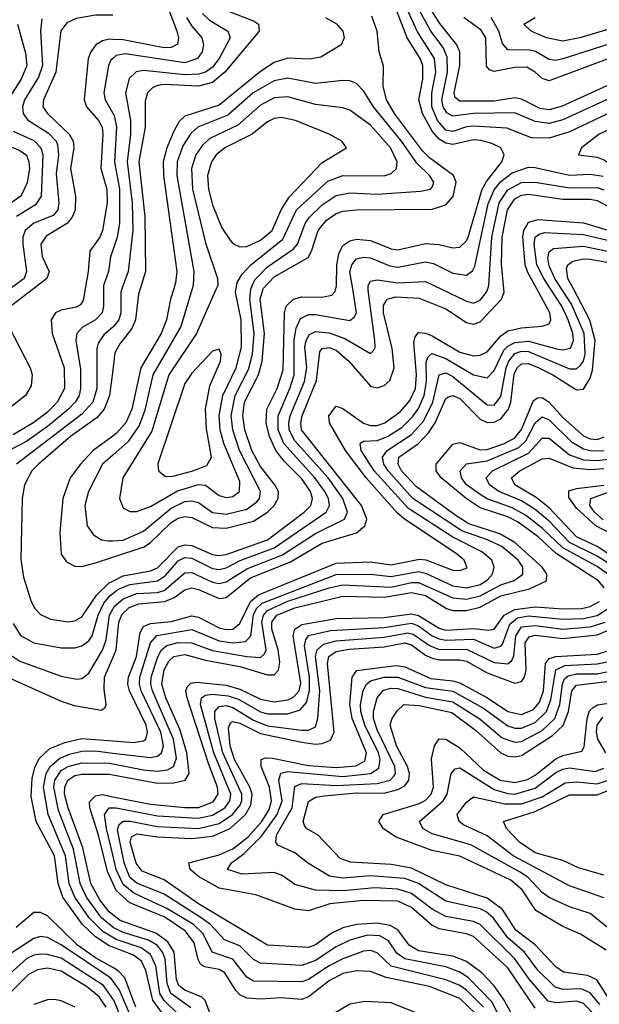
# Model space of a CAD drawing. Header units: inches. Extents: x 990535 to 1117859, y 769386 to 892122.
# Tile 244 of 256: x 1039729 to 1041416, y 867918 to 870783. Entities that reach past the tile are written whole.
import ezdxf

# ---------------------------------------------------------------- set-up
doc = ezdxf.new("R2010")
doc.units = ezdxf.units.IN
doc.header["$MEASUREMENT"] = 0
for name, color, linetype in [('B0836', 7, 'Continuous'), ('B0837', 7, 'Continuous'), ('B0846', 7, 'Continuous'), ('B0847', 7, 'Continuous')]:
    doc.layers.add(name, color=color, linetype=linetype)

msp = doc.modelspace()

# ---------------------------------------------------------------- linework, layer by layer
at = {"layer": 'B0836', "color": 5}
for points, elevation in [([(1039972.9, 870000), (1039973.2, 869950), (1039969.1, 869930), (1039950.2, 869909.8), (1039911.5, 869888.5), (1039895.4, 869870), (1039892.7, 869850), (1039906.2, 869766.2), (1039906.2, 869710), (1039901.8, 869690), (1039890.6, 869670), (1039870.9, 869650), (1039810, 869599.4), (1039750, 869556.5), (1039680.3, 869519.7)], 3640), ([(1039769.3, 870000), (1039707.4, 869952.6)], 3580), ([(1039919.9, 870000), (1039914.1, 869965.9), (1039906.6, 869953.4), (1039893.7, 869946.3), (1039850, 869937.9), (1039833.1, 869930), (1039820.3, 869910), (1039823.5, 869870), (1039858.7, 869770), (1039859.6, 869710), (1039838.1, 869670), (1039810, 869641.3), (1039770, 869610.8), (1039710, 869574.7)], 3620), ([(1039697.6, 869890), (1039759.8, 869770), (1039765.4, 869750), (1039762.4, 869717.6), (1039746.3, 869690), (1039690, 869644.7)], 3580), ([(1040000, 869888), (1039974.1, 869865.9), (1039957.7, 869842.3), (1039954.1, 869825.9), (1039953.7, 869710), (1039941.9, 869670), (1039910, 869635.1), (1039719.5, 869490)], 3660), ([(1040000, 869763.5), (1039990.8, 869690), (1039975, 869650), (1039954.2, 869625.8), (1039876.6, 869570), (1039783.4, 869490), (1039764.7, 869470), (1039742.9, 869430), (1039736.6, 869390), (1039732.2, 869212.2), (1039740.6, 869160.6), (1039762.9, 869090), (1039773.4, 869070), (1039790, 869052.5), (1039818.7, 869038.7), (1039870, 869031.2), (1039890, 869033.6), (1039910, 869046), (1039953.7, 869110), (1039990, 869144.4), (1040000, 869149.6)], 3680), ([(1040000, 869571.7), (1039942.9, 869530), (1039906.4, 869490), (1039875.7, 869450), (1039854.5, 869390), (1039845.7, 869290), (1039850, 869228.2), (1039865.6, 869205.6), (1039890, 869193.3), (1039910, 869191.7), (1039950, 869202.7), (1040000, 869219.1)], 3720), ([(1040000, 869516.4), (1039970.1, 869490), (1039929.7, 869410), (1039919.1, 869370), (1039925.5, 869310), (1039943.7, 869283.7), (1039967.6, 869270), (1039986.3, 869266.3), (1040000, 869266.9)], 3740), ([(1039710, 869025.7), (1039731.7, 868991.7), (1039770, 868970.1), (1039850, 868954.9), (1039890, 868955.3), (1039910, 868961.4), (1039930, 868976), (1039939.9, 868990), (1039957.5, 869050), (1039974.4, 869085.6), (1039992.5, 869107.5), (1040000, 869113.2)], 3660), ([(1039697.8, 868937.8), (1039730, 868916.3), (1039850, 868872.7), (1039895.4, 868864.6), (1039910, 868866.3), (1039930, 868881.6), (1039970, 868948.9), (1039980.9, 868979.1), (1039990.1, 869050), (1040000, 869067.5)], 3640), ([(1039690, 868871.7), (1039850, 868799.9), (1039887.3, 868787.3), (1039966, 868774), (1039977.8, 868782.2), (1039981, 868790), (1039975, 868835), (1039976.1, 868870), (1040000, 868926.1)], 3620), ([(1040000, 868084.7), (1039990, 868088.6), (1039950, 868114.4), (1039911.4, 868151.4), (1039854.6, 868230), (1039841.1, 868270), (1039830.3, 868350), (1039776.8, 868450), (1039762.5, 868522.5), (1039765.1, 868574.9), (1039772.8, 868607.2), (1039786.2, 868633.8), (1039817.2, 868662.8), (1039860.2, 868679.8), (1039910, 868691.2), (1040000, 868684.3)], 3580), ([(1040000, 868112.6), (1039971, 868130), (1039931.7, 868170), (1039889.6, 868230), (1039873.3, 868270), (1039862, 868350), (1039811.9, 868470), (1039798.5, 868550), (1039806.1, 868590), (1039817.9, 868610), (1039845.7, 868634.3), (1039873.7, 868646.3), (1039910, 868654.5), (1039950, 868655.2), (1040000, 868649.1)], 3560), ([(1040000, 868142.3), (1039967.4, 868170), (1039923.4, 868230), (1039905.2, 868270), (1039885.4, 868370), (1039841.9, 868481.9), (1039828.8, 868550), (1039831.6, 868570), (1039850, 868598.1), (1039870, 868610.5), (1039910, 868620.7), (1039990, 868620.1), (1040000, 868618.1)], 3540), ([(1040000, 868178.9), (1039990, 868186.8), (1039962.1, 868222.1), (1039936.6, 868270), (1039913, 868373), (1039870.3, 868490), (1039860, 868530), (1039860.2, 868550), (1039869.3, 868570.7), (1039890, 868583.5), (1039910, 868588.2), (1039990, 868588), (1040000, 868586.1)], 3520), ([(1040000, 868270.8), (1039984.4, 868304.4), (1039958.7, 868410), (1039933.5, 868490), (1039932.7, 868507.3), (1039950, 868524.8), (1039970, 868528.2), (1040000, 868522.2)], 3480), ([(1040000, 868352.9), (1039981.6, 868430), (1039976.2, 868470), (1039990, 868489.4), (1040000, 868489.5)], 3460), ([(1040000, 868024.9), (1039950, 868053.1), (1039897.8, 868090), (1039810, 868175.4), (1039790, 868185.7), (1039770, 868185.4), (1039718.8, 868141.2)], 3620), ([(1040000, 867986.2), (1039994.2, 867994.2), (1039850, 868091.6), (1039810, 868112.2), (1039790, 868115.2), (1039770, 868109.9), (1039690, 868057.3)], 3640), ([(1040000, 867934.4), (1039972.9, 867972.9), (1039850, 868051.9), (1039810, 868063), (1039790, 868064), (1039770, 868060.9), (1039750, 868051.6), (1039690, 867997.1)], 3660), ([(1039981.1, 867910), (1039960.3, 867940.3), (1039923.9, 867970), (1039850, 868014.1), (1039810, 868023.1), (1039781.2, 868018.8), (1039754.7, 868005.3), (1039690, 867939.6), (1039670, 867927.7), (1039650, 867926.1), (1039590, 867933.4), (1039573, 867950), (1039550, 868004.8), (1039530, 868026.3), (1039510, 868034.3), (1039490, 868033.1), (1039450, 868016.2), (1039290, 867916.4), (1039270, 867919.8), (1039227.3, 867947.3), (1039190, 867959), (1039150, 867955.3), (1039110, 867935.8), (1039077.6, 867902.4)], 3680), ([(1039890.9, 867910), (1039850, 867928.6), (1039830, 867931.9), (1039810, 867931.5), (1039770, 867917.5)], 3720)]:
    msp.add_lwpolyline(points, dxfattribs=dict(at, elevation=elevation))
at = {"layer": 'B0837', "color": 5}
for points, elevation in [([(1039793.9, 870786.1), (1039789.8, 870750.2), (1039795.9, 870650), (1039784.2, 870615.8), (1039742.9, 870550), (1039737.3, 870530), (1039739, 870510), (1039751.5, 870491.5), (1039812.7, 870452.7), (1039834.9, 870430), (1039839.3, 870419.3), (1039842, 870390), (1039835, 870335), (1039843.4, 870250), (1039839.8, 870230), (1039826.9, 870213.1), (1039770, 870190.9), (1039745.3, 870170), (1039738.7, 870150), (1039738.7, 870130), (1039749.2, 870050), (1039742.1, 870030), (1039701, 870000)], 3560), ([(1040000, 870796.3), (1039950, 870796.4), (1039893.8, 870786.2), (1039866.4, 870773.6), (1039849, 870751), (1039834.3, 870630), (1039798, 870550), (1039796.8, 870530), (1039809.7, 870510), (1039873.6, 870450), (1039884.3, 870430), (1039886.8, 870410), (1039877.2, 870350), (1039891.8, 870270), (1039890.8, 870230), (1039883.1, 870210), (1039868.5, 870191.5), (1039806.4, 870153.6), (1039790.4, 870130), (1039794.5, 870094.5), (1039814.5, 870050), (1039808.4, 870030), (1039769.3, 870000)], 3580), ([(1039723, 870770), (1039745.9, 870685.9), (1039749.6, 870650), (1039733.4, 870610), (1039694.4, 870550)], 3540), ([(1040000, 870725.8), (1039990, 870726.4), (1039970, 870721.4), (1039950.5, 870710), (1039935.9, 870690), (1039928.5, 870670), (1039916.4, 870550), (1039923.3, 870530), (1039958.5, 870490), (1039969.1, 870470), (1039971.5, 870450), (1039964.9, 870350), (1039982.5, 870290), (1039984.2, 870250), (1039970.4, 870169.6), (1039962.1, 870150), (1039933, 870110), (1039928.2, 870050), (1039919.9, 870000)], 3620), ([(1040000, 870670.4), (1039994.4, 870665.6), (1039987.6, 870650), (1039974.2, 870570), (1039977.6, 870550), (1040000, 870510.7)], 3640), ([(1039710, 870458.8), (1039770, 870431.5), (1039790.9, 870410), (1039796.8, 870390), (1039791.9, 870270), (1039775.5, 870244.5), (1039719.5, 870210)], 3540), ([(1039670, 870426.8), (1039730, 870402.2), (1039748.9, 870388.9), (1039756.1, 870370), (1039757.3, 870350), (1039751.3, 870308.7), (1039732.4, 870270), (1039672.5, 870227.5)], 3520), ([(1040000, 870112.2), (1039993.5, 870093.5), (1039987.4, 870050), (1039972.8, 870010), (1039972.9, 870000)], 3640)]:
    msp.add_lwpolyline(points, dxfattribs=dict(at, elevation=elevation))
at = {"layer": 'B0846', "color": 5}
for points, elevation in [([(1040000, 869266.9), (1040030, 869268.2), (1040090, 869294.7), (1040170, 869361.8), (1040210, 869380.7), (1040230, 869383.1), (1040250, 869378.3), (1040290, 869349.6), (1040330, 869343.9), (1040390, 869359.1), (1040419.4, 869380.6), (1040426.8, 869390), (1040429.7, 869410), (1040368.8, 869530), (1040349.6, 869590), (1040345, 869630), (1040356.7, 869690), (1040394.7, 869765.3), (1040406.8, 869810), (1040411.5, 869870), (1040398.7, 869970), (1040401.7, 869998.3), (1040402.4, 870000)], 3740), ([(1040231.5, 870000), (1040198.2, 869890), (1040116.8, 869750), (1040093, 869647), (1040077.3, 869602.7), (1040044.4, 869555.6), (1040000, 869516.4)], 3740), ([(1040000, 869219.1), (1040091, 869249), (1040110, 869261.4), (1040170, 869320.4), (1040190, 869332.5), (1040210, 869337.8), (1040230, 869334.5), (1040290, 869305.4), (1040330, 869303.4), (1040410, 869324), (1040450.5, 869350), (1040469.9, 869370), (1040481.5, 869390), (1040482.1, 869410), (1040471.7, 869430), (1040430, 869483.5), (1040404.4, 869530), (1040384.9, 869590), (1040379, 869630), (1040384, 869670), (1040423.9, 869750), (1040435.2, 869790), (1040442, 869870), (1040429.2, 869970), (1040438.1, 870000)], 3720), ([(1040177.7, 870000), (1040168.4, 869970), (1040156.9, 869910), (1040141.3, 869870), (1040081.7, 869770), (1040055.4, 869650), (1040037.9, 869610), (1040010, 869579.1), (1040000, 869571.7)], 3720), ([(1040000, 869149.6), (1040030, 869165.1), (1040110, 869179.7), (1040130, 869188.6), (1040190, 869249.1), (1040210, 869255.5), (1040230, 869253), (1040290, 869226.6), (1040310, 869223.8), (1040330, 869227), (1040450.6, 869269.4), (1040556.8, 869350), (1040576.5, 869370), (1040581.7, 869390), (1040575.8, 869410), (1040550, 869446.7), (1040498.9, 869498.9), (1040474.9, 869530), (1040456.3, 869570), (1040446.7, 869610), (1040448.7, 869650), (1040479.1, 869710), (1040495.7, 869764.3), (1040500.2, 869930), (1040504.4, 869950), (1040526.1, 869970), (1040550, 869976.8), (1040610, 869975.5), (1040638, 869982), (1040647.4, 869992.6), (1040649.1, 870000)], 3680), ([(1040079.9, 870000), (1040075.3, 869984.7), (1040066.6, 869910), (1040055.7, 869884.3), (1040020.3, 869839.7), (1040006.3, 869813.7), (1040000, 869763.5)], 3680), ([(1040000, 869113.2), (1040015.2, 869124.8), (1040050, 869139.4), (1040130, 869150.2), (1040154, 869166), (1040190, 869208.6), (1040210, 869218.2), (1040230, 869216.1), (1040290, 869186.1), (1040310, 869183.2), (1040330, 869188.1), (1040370.9, 869209.1), (1040470, 869246), (1040620.9, 869350), (1040630.7, 869370), (1040627.7, 869390), (1040617.8, 869410), (1040588, 869450), (1040498.2, 869550), (1040481.8, 869590), (1040481.2, 869630), (1040515.9, 869710), (1040528, 869750), (1040528.2, 869851.8), (1040534.1, 869885.9), (1040546.2, 869913.8), (1040570, 869925.7), (1040590, 869925.7), (1040690, 869908), (1040702.8, 869917.2), (1040709.9, 869930), (1040698.5, 870000)], 3660), ([(1040026.7, 870000), (1040023.2, 869990), (1040023.5, 869930), (1040017.8, 869910), (1040002.3, 869890), (1040000, 869888)], 3660), ([(1040000, 869067.5), (1040004.5, 869075.5), (1040030, 869098.2), (1040070, 869113), (1040130, 869116.6), (1040150, 869122.6), (1040210, 869173.3), (1040230, 869174.5), (1040290, 869146.4), (1040310, 869142.3), (1040330, 869147.2), (1040390, 869185.3), (1040494.1, 869225.9), (1040590, 869287.9), (1040674.7, 869330), (1040683.3, 869350), (1040670, 869390), (1040626.7, 869450), (1040530, 869558.1), (1040513.9, 869590), (1040512.5, 869610), (1040516.6, 869630), (1040558.4, 869730), (1040564.6, 869770), (1040559.5, 869830), (1040563, 869850), (1040573.2, 869866.8), (1040590, 869875.9), (1040630, 869871.8), (1040675.7, 869855.7), (1040750, 869811.8), (1040759.5, 869820.5), (1040763.6, 869830), (1040762.9, 869850), (1040743.4, 869996.6), (1040743.4, 870000)], 3640), ([(1040000, 868926.1), (1040010.1, 868950), (1040017.4, 869030), (1040027.1, 869052.9), (1040047.4, 869072.6), (1040076.3, 869083.7), (1040151.9, 869090), (1040178.6, 869101.4), (1040210, 869123.7), (1040230, 869129.6), (1040250, 869125), (1040310, 869098.5), (1040330, 869101.4), (1040401, 869159), (1040515.5, 869204.5), (1040610, 869260.4), (1040709.3, 869290), (1040733.9, 869310), (1040739.9, 869330), (1040724.5, 869370), (1040549.8, 869590), (1040547.2, 869610), (1040551.7, 869630), (1040593.1, 869733.1), (1040603.2, 869816.8), (1040610, 869826), (1040630, 869829.2), (1040650, 869821.2), (1040687.3, 869790), (1040750, 869716.9), (1040770, 869712.4), (1040790, 869718.4), (1040806.9, 869733.1), (1040819.2, 869770), (1040813.4, 869826.6), (1040787.8, 869930), (1040788.4, 869951.6), (1040798.7, 869970), (1040823.6, 869976.4), (1040892.4, 869972.4), (1040970, 869941.4), (1041030, 869902.3), (1041050, 869897.4), (1041070, 869903.7), (1041131.2, 869970), (1041139.7, 869990), (1041138.7, 870000)], 3620), ([(1040000, 868684.3), (1040060.4, 868679.6), (1040090, 868684.3), (1040096.7, 868690), (1040101.5, 868710), (1040097.5, 868730), (1040048.9, 868830), (1040044.3, 868850), (1040045.9, 868870), (1040069.6, 868930.4), (1040079.7, 869000.3), (1040090, 869017.5), (1040110, 869025.7), (1040170, 869032.1), (1040230, 869048.1), (1040250, 869044.9), (1040310, 869013.1), (1040330, 869008.4), (1040350, 869010.1), (1040370, 869026.2), (1040401, 869090), (1040424.3, 869110), (1040650, 869202.2), (1040750, 869206), (1040810, 869196.5), (1040892.9, 869212.9), (1040911.7, 869211.7), (1040990, 869181.7), (1041010, 869180.6), (1041031.5, 869188.5), (1041022.6, 869210), (1040999.9, 869230), (1040849.5, 869329.5), (1040828.1, 869348.1), (1040738, 869450), (1040678, 869530), (1040631, 869610), (1040629.4, 869630), (1040650, 869658.1), (1040670, 869651.6), (1040730, 869608.7), (1040750, 869601.9), (1040770, 869602), (1040791.6, 869610), (1040837.4, 869642.6), (1040865.2, 869674.8), (1040881, 869710), (1040884.6, 869750), (1040876.3, 869843.7), (1040879.9, 869860.1), (1040890, 869872.8), (1040910, 869871.4), (1040930, 869863.1), (1041010, 869815.4), (1041050, 869805.1), (1041070, 869807.3), (1041090, 869816.5), (1041130, 869863.6), (1041150, 869877.5), (1041190, 869886.8), (1041250, 869891.5), (1041270, 869898.6), (1041275.1, 869910), (1041272.6, 869930), (1041234.2, 870000)], 3580), ([(1040000, 868649.1), (1040110, 868635.8), (1040130, 868640.2), (1040142, 868650), (1040148, 868670), (1040140.2, 868710), (1040082.8, 868830), (1040077.8, 868850), (1040079, 868870), (1040110, 868970), (1040128.7, 868991.3), (1040230, 869008.7), (1040310, 868976.1), (1040350, 868970.4), (1040386.5, 868973.5), (1040402.3, 868990), (1040410, 869051.8), (1040418.6, 869070), (1040434.6, 869085.4), (1040650, 869168.6), (1040750, 869170), (1040810, 869162.8), (1040890, 869177.2), (1040910, 869173.1), (1040990, 869135.4), (1041030, 869130.2), (1041070, 869139.8), (1041090, 869152.7), (1041105.2, 869170), (1041110.8, 869190), (1041103.3, 869210), (1041074.8, 869234.8), (1040990, 869277), (1040860.5, 869360.5), (1040760.7, 869470), (1040723.4, 869530), (1040720.2, 869550), (1040730, 869556.6), (1040770, 869558.9), (1040799.9, 869570), (1040842.2, 869597.8), (1040872.5, 869627.5), (1040890, 869652), (1040907, 869690), (1040913.3, 869730), (1040912.5, 869787.5), (1040917.9, 869802.1), (1040928.5, 869811.5), (1040970, 869797.2), (1041050, 869749.8), (1041090, 869741.2), (1041110, 869762.8), (1041138.8, 869821.2), (1041150, 869833.5), (1041170, 869844.2), (1041210, 869848.1), (1041295.6, 869824.4), (1041310, 869822.2), (1041332.4, 869827.6), (1041340.8, 869850), (1041339.2, 869870), (1041325.7, 869910), (1041307.7, 869950), (1041274.5, 870000)], 3560), ([(1040000, 868618.1), (1040090, 868600.2), (1040130, 868596.8), (1040159.2, 868600.8), (1040176.8, 868610), (1040185.8, 868634.2), (1040176.9, 868690), (1040115.5, 868830), (1040110.8, 868850), (1040111.7, 868870), (1040131.2, 868928.8), (1040142, 868950), (1040157.6, 868962.4), (1040190, 868970.7), (1040229.7, 868969.7), (1040290, 868947.5), (1040390, 868930), (1040430, 868927.4), (1040442.1, 868937.9), (1040446.7, 868950), (1040433.7, 869030), (1040438.4, 869050), (1040450, 869063.9), (1040510, 869090.7), (1040630, 869129.7), (1040670, 869138.4), (1040810, 869132), (1040870, 869145.3), (1040890, 869145.5), (1040990, 869100.6), (1041030, 869096.9), (1041070, 869106.4), (1041130, 869138.3), (1041168.7, 869151.3), (1041193.7, 869170), (1041193.5, 869190), (1041180.4, 869210), (1041132.7, 869250), (1041090.8, 869270), (1041016, 869296), (1040873.1, 869390), (1040801.7, 869470), (1040789.3, 869490), (1040784.9, 869510), (1040799.1, 869530), (1040870, 869576.3), (1040905, 869615), (1040932, 869670), (1040950, 869750.1), (1040970, 869755.4), (1040990, 869745.2), (1041090, 869662.6), (1041110, 869661.4), (1041130, 869686.7), (1041145, 869770), (1041152.7, 869790), (1041170, 869811.9), (1041190, 869818.6), (1041210, 869817.6), (1041330, 869767.3), (1041350, 869767.1), (1041361.9, 869778.1), (1041370, 869789.6), (1041374.8, 869810), (1041372.7, 869870), (1041335.2, 869955.2), (1041306.1, 870000)], 3540), ([(1040000, 868586.1), (1040130, 868561.9), (1040177.9, 868562.1), (1040211.1, 868570), (1040222.3, 868590), (1040215.6, 868650), (1040195.9, 868715.9), (1040154.7, 868810), (1040142.5, 868850), (1040150, 868891.7), (1040163.3, 868916.7), (1040178.2, 868930), (1040210, 868935.6), (1040270, 868919.4), (1040370, 868900.9), (1040450, 868876.4), (1040470, 868877), (1040482.6, 868890), (1040486.7, 868913.3), (1040481.1, 868950), (1040463.3, 869010), (1040463, 869030), (1040477.8, 869050), (1040530, 869072), (1040670, 869105.8), (1040790, 869102.7), (1040870, 869116.5), (1040910, 869107.7), (1040971.2, 869070), (1040990, 869064.1), (1041030, 869064.3), (1041070, 869073.3), (1041130, 869107), (1041212.8, 869127.2), (1041262.3, 869150), (1041263.7, 869170), (1041250.2, 869190), (1041170, 869261.6), (1041126.8, 869286.8), (1041036.5, 869316.5), (1040999.3, 869339.3), (1040884.3, 869424.3), (1040840.4, 869470), (1040830.9, 869490), (1040832.8, 869510), (1040890, 869550), (1040918.7, 869581.3), (1040938.5, 869610), (1040970, 869680.5), (1040975.6, 869684.4), (1040990, 869690.1), (1041010, 869680.8), (1041070, 869621.2), (1041090, 869611.2), (1041110, 869611.9), (1041130, 869621.8), (1041152.3, 869650), (1041158.8, 869670), (1041168.5, 869751.5), (1041177.1, 869770), (1041190, 869781.7), (1041210, 869782.3), (1041240.1, 869770), (1041280.8, 869750), (1041350, 869705.8), (1041370, 869708.1), (1041390, 869739.6), (1041396.5, 869763.5), (1041404.4, 869850), (1041389, 869909), (1041340.8, 870000)], 3520), ([(1040301.5, 870000), (1040244, 869870), (1040162.9, 869750), (1040113.7, 869586.3), (1040029.2, 869450), (1040019.2, 869390), (1040030, 869362.4), (1040050, 869351.7), (1040070, 869351.7), (1040110, 869366.7), (1040188.2, 869411.8), (1040250, 869430.7), (1040270, 869428.8), (1040310, 869399), (1040330, 869392.4), (1040350, 869395.8), (1040369.4, 869410), (1040370, 869439.8), (1040323.5, 869550), (1040313, 869590), (1040309.6, 869630), (1040320.7, 869690), (1040359.3, 869770), (1040375.2, 869830), (1040373.5, 869910), (1040357, 869990), (1040358.8, 870000)], 3760), ([(1040954.6, 870000), (1041030, 869964), (1041050, 869958.6), (1041070, 869967.1), (1041087.9, 869990), (1041091.4, 870000)], 3640), ([(1041431, 869130), (1041414.5, 869150), (1041291, 869230), (1041238, 869278), (1041180.6, 869320.6), (1041150, 869336.2), (1041070, 869363.1), (1041028.8, 869390), (1040956.5, 869450), (1040941.9, 869470), (1040941.7, 869490), (1040990, 869547.9), (1041010, 869553), (1041070, 869531.3), (1041090, 869532.9), (1041140.5, 869550), (1041170, 869566.9), (1041190, 869590.4), (1041224.8, 869675.2), (1041237.5, 869682.5), (1041250, 869683.6), (1041270, 869670), (1041310, 869625.7), (1041370, 869572.5), (1041390, 869563.7), (1041410, 869561.4), (1041430.2, 869569.8)], 3480), ([(1041468.1, 869150), (1041410, 869192), (1041310, 869246.4), (1041250, 869304), (1041201.1, 869341.1), (1041162.4, 869362.4), (1041090, 869388.9), (1041070, 869401.7), (1041030.2, 869430), (1041015.2, 869450), (1041011.4, 869470), (1041029.7, 869490.3), (1041090, 869499.2), (1041181.8, 869538.2), (1041202.6, 869557.4), (1041230, 869609.7), (1041250, 869627.3), (1041270, 869618.5), (1041335.1, 869555.1), (1041370, 869534.2), (1041390, 869529.2), (1041430, 869529)], 3460), ([(1041522.5, 869150), (1041410, 869221.7), (1041330, 869261.6), (1041270, 869323.9), (1041230, 869358.3), (1041190, 869383.4), (1041124.2, 869410), (1041096.4, 869430), (1041087.2, 869450), (1041105.6, 869470), (1041210, 869521.9), (1041250, 869565.5), (1041270, 869565.3), (1041330, 869517.4), (1041370, 869502.6), (1041410, 869500.6), (1041450, 869505.2)], 3440), ([(1041470, 869210.4), (1041410.2, 869250.2), (1041350, 869278.6), (1041270, 869362.9), (1041232.9, 869392.9), (1041170.3, 869430), (1041160.9, 869450), (1041184.7, 869470), (1041250, 869505.3), (1041270, 869507.6), (1041339.2, 869479.2), (1041390, 869474), (1041430, 869476.8)], 3420), ([(1041427.7, 869327.7), (1041402.7, 869350), (1041389, 869370), (1041391.3, 869390), (1041523, 869437)], 3360), ([(1041448.5, 869288.5), (1041405.9, 869310), (1041350, 869361.4), (1041327.2, 869392.8), (1041328, 869412), (1041350, 869418.7), (1041430, 869428.4)], 3380), ([(1040000, 868522.2), (1040110, 868500.4), (1040210, 868490.9), (1040250, 868491.1), (1040292.6, 868507.4), (1040306.5, 868530), (1040305.2, 868550), (1040278.4, 868618.4), (1040216.4, 868810), (1040213.2, 868830), (1040217.2, 868842.8), (1040227.2, 868852.8), (1040244.7, 868855.3), (1040330, 868846.6), (1040370, 868835.2), (1040430, 868806.4), (1040470, 868798), (1040510, 868804), (1040527.6, 868812.4), (1040543, 868830), (1040547.9, 868852.1), (1040525.2, 868990), (1040529.8, 869010), (1040550, 869023.2), (1040650, 869040.3), (1040790, 869043.6), (1040870, 869054.5), (1040890, 869049.6), (1040950, 869012.8), (1040970, 869007.1), (1041051.6, 869011.6), (1041093.4, 869006.6), (1041110, 869009.8), (1041139.8, 869050), (1041170, 869066.9), (1041230, 869074.8), (1041310, 869068.8), (1041364.7, 869070), (1041390, 869075.4), (1041417.1, 869090)], 3480), ([(1040000, 868489.5), (1040010, 868489.6), (1040130, 868466.2), (1040250, 868459.5), (1040290, 868468.3), (1040326.2, 868490), (1040340.6, 868510), (1040343.3, 868530), (1040294.5, 868650), (1040255.6, 868790), (1040257.9, 868810), (1040270, 868818.1), (1040290, 868821), (1040336.1, 868816.1), (1040365.9, 868805.9), (1040430, 868769.3), (1040450, 868763.4), (1040510, 868763.2), (1040545.4, 868774.6), (1040563.9, 868796.2), (1040572.8, 868830), (1040572.7, 868870), (1040558.5, 868961.5), (1040561.6, 868978.4), (1040570, 868990.9), (1040634.1, 869005.9), (1040790, 869014.2), (1040870, 869026.7), (1040890, 869019.8), (1040930, 868990.5), (1040950, 868981.5), (1040970, 868977.7), (1041050, 868980.4), (1041110, 868954.4), (1041130, 868960.2), (1041134.3, 868965.7), (1041156.1, 869023.9), (1041177.8, 869042.2), (1041210, 869048.4), (1041310, 869038.6), (1041370, 869041.1), (1041410.2, 869049.8), (1041450, 869075)], 3460), ([(1041150, 867830.3), (1041104.3, 867924.3), (1041035.3, 867995.3), (1041010, 868011.3), (1040970, 868026.7), (1040850, 868050.6), (1040826.9, 868066.9), (1040802.8, 868102.8), (1040777.1, 868117.1), (1040741.2, 868118.8), (1040690, 868104.7), (1040650, 868085.5), (1040590, 868045.4), (1040550, 868030.7), (1040430, 868037.8), (1040410, 868048.6), (1040370, 868088.1), (1040325.5, 868105.5), (1040284.2, 868150), (1040257.5, 868170), (1040150, 868238.5), (1040070, 868270.8), (1040050, 868287.5), (1040033.1, 868330), (1040013.9, 868426.1), (1040018.9, 868441.1), (1040030, 868450.6), (1040050, 868450.6), (1040130, 868435.4), (1040250.1, 868429.9), (1040310, 868444.6), (1040349, 868470), (1040370, 868497), (1040375.3, 868510), (1040375.5, 868530), (1040320.5, 868650), (1040297.3, 868750), (1040297.3, 868770), (1040310, 868784.7), (1040330, 868787.4), (1040350, 868782.1), (1040410, 868744.9), (1040450, 868728.8), (1040550, 868715.7), (1040570, 868715.9), (1040590, 868725.2), (1040597.4, 868750), (1040602.5, 868830), (1040590.5, 868930), (1040595.4, 868950), (1040613.6, 868966.4), (1040650, 868975.7), (1040790, 868986.8), (1040858.6, 868998.6), (1040874.9, 868994.9), (1040921.9, 868961.9), (1040950, 868950.8), (1041030, 868951.1), (1041110, 868912.5), (1041150, 868908.4), (1041161.5, 868918.5), (1041167.8, 868932.2), (1041173.6, 868990), (1041190, 869016), (1041230, 869020.8), (1041310, 869010), (1041390, 869016.2), (1041433.3, 869030)], 3440), ([(1041178.2, 867858.2), (1041139.7, 867930), (1041110, 867972.3), (1041074, 868010), (1041030, 868042.6), (1040990, 868058.6), (1040890, 868074), (1040862.5, 868090), (1040830, 868134.6), (1040807.6, 868147.6), (1040770, 868154.1), (1040710.2, 868150), (1040670, 868140.2), (1040636.1, 868123.9), (1040590, 868090.9), (1040570, 868083.1), (1040450, 868090.3), (1040250, 868210.5), (1040150, 868280.5), (1040085.9, 868305.9), (1040068.5, 868328.5), (1040050.7, 868390), (1040054.4, 868405.6), (1040070, 868414.1), (1040130, 868405.9), (1040230, 868400.4), (1040290, 868407.1), (1040342.1, 868430), (1040386, 868470), (1040402.1, 868497.9), (1040405.4, 868530), (1040398.7, 868550), (1040354.7, 868630), (1040341.5, 868670), (1040337, 868723), (1040343, 868737), (1040350, 868741.3), (1040370, 868736.6), (1040430, 868706.5), (1040550, 868680.4), (1040590, 868675.1), (1040610, 868677.1), (1040633.7, 868686.3), (1040644.4, 868710), (1040625.4, 868910), (1040629.4, 868930.6), (1040650, 868944.3), (1040688.7, 868951.3), (1040790, 868958.3), (1040850, 868970.3), (1040870, 868963.8), (1040910, 868934.5), (1040930, 868925.5), (1040950, 868920.5), (1041010, 868920.8), (1041030, 868916.4), (1041090, 868882.2), (1041170, 868852.5), (1041190, 868857), (1041198.4, 868870), (1041203, 868890), (1041201, 868970), (1041212.4, 868987.6), (1041230, 868992), (1041310, 868982.2), (1041410, 868993), (1041464.2, 869015.8)], 3420), ([(1041230, 867906.5), (1041150, 868024), (1041050, 868115.7), (1041030, 868123.4), (1040950, 868137.3), (1040928.6, 868148.6), (1040870, 868199.4), (1040830, 868218), (1040730, 868220.1), (1040632.3, 868210), (1040570, 868190.3), (1040530, 868194.5), (1040416.3, 868236.3), (1040310, 868256), (1040249.6, 868290), (1040225.5, 868310), (1040221.9, 868330), (1040310, 868352.7), (1040350, 868370.5), (1040394.2, 868405.8), (1040433.8, 868450), (1040455.3, 868484.7), (1040462.3, 868510), (1040456, 868550), (1040431.7, 868610), (1040432.1, 868630), (1040444.9, 868635.1), (1040465.2, 868634.8), (1040570, 868613.3), (1040650, 868606.8), (1040708, 868612), (1040734.3, 868625.7), (1040739.1, 868650), (1040697.2, 868750), (1040690, 868790), (1040697.2, 868870), (1040710.9, 868889.1), (1040823.8, 868903.8), (1040850, 868900.2), (1040925.7, 868865.7), (1040990, 868859.7), (1041010, 868853.7), (1041091, 868810), (1041150, 868770.5), (1041190, 868761.5), (1041224.4, 868775.6), (1041242.5, 868797.5), (1041253.6, 868830), (1041259.4, 868910), (1041270, 868924.7), (1041290.3, 868929.7), (1041410, 868937.2), (1041496.9, 868963.1)], 3380), ([(1041405, 867885), (1041370, 867920.6), (1041350, 867927.6), (1041290, 867921.9), (1041267.1, 867927.1), (1041212.7, 867990), (1041170.4, 868050), (1041070, 868150.7), (1041050, 868159.3), (1040970, 868174), (1040930, 868195.2), (1040870, 868240.3), (1040830, 868253.5), (1040762.8, 868257.2), (1040670, 868248.1), (1040590.4, 868250.4), (1040530, 868266.9), (1040492.8, 868292.8), (1040470, 868302.1), (1040376.5, 868296.5), (1040333.8, 868310), (1040346, 868330), (1040382.6, 868357.4), (1040432.9, 868407.1), (1040478.6, 868470), (1040492.7, 868510), (1040483.8, 868570), (1040489, 868591), (1040510, 868595.5), (1040670, 868580.9), (1040750.1, 868589.9), (1040774.9, 868605.1), (1040778.8, 868630), (1040773.2, 868650), (1040733.4, 868730), (1040722.2, 868770), (1040721.4, 868790), (1040729.2, 868830.8), (1040738.5, 868850), (1040750, 868859.3), (1040790, 868869.6), (1040830, 868870.2), (1040910, 868840.3), (1040990, 868828.9), (1041079.6, 868779.7), (1041150, 868728.1), (1041170, 868721.7), (1041190, 868721.7), (1041230, 868738.2), (1041262.8, 868770), (1041275.5, 868804.5), (1041290, 868891.3), (1041316.3, 868903.7), (1041410, 868908.6), (1041510.8, 868929.2)], 3360), ([(1041417.6, 867917.6), (1041390, 867951.5), (1041363.4, 867963.4), (1041310, 867961.6), (1041288.2, 867968.2), (1041237.9, 868017.9), (1041198.9, 868070), (1041150, 868111.2), (1041108.6, 868168.6), (1041087.2, 868187.2), (1041070, 868195.9), (1040970, 868218.6), (1040890, 868269.2), (1040850, 868284.1), (1040750, 868291.6), (1040670, 868285), (1040631.1, 868291.1), (1040567, 868330), (1040530, 868358.8), (1040480.9, 868380.9), (1040474.3, 868390), (1040476.9, 868410), (1040522.7, 868490), (1040530, 868552.3), (1040550, 868560.2), (1040650, 868555.2), (1040770, 868560.3), (1040807.2, 868570), (1040818, 868582), (1040822.7, 868590), (1040820.9, 868610), (1040770, 868716.7), (1040759, 868750), (1040758.7, 868770), (1040769.7, 868810), (1040787.8, 868832.2), (1040810, 868838), (1040830, 868837), (1040910, 868812), (1040990, 868797.8), (1041070, 868747.8), (1041133.6, 868693.6), (1041170, 868680.4), (1041190, 868682.8), (1041250, 868715.1), (1041286.9, 868750), (1041301.7, 868790), (1041309.2, 868850.8), (1041315.2, 868864.8), (1041325.7, 868874.3), (1041350, 868879.3), (1041410, 868880), (1041470, 868892.8)], 3340), ([(1041470, 867894.4), (1041409.2, 867989.2), (1041382.4, 868002.4), (1041312, 868012), (1041290, 868026.9), (1041230, 868090.7), (1041173.4, 868133.4), (1041134.3, 868194.3), (1041090, 868227.1), (1040970, 868265.7), (1040870, 868313.9), (1040810, 868324.5), (1040691.8, 868331.8), (1040662.3, 868342.3), (1040598.4, 868410), (1040564.1, 868430), (1040558.5, 868438.5), (1040554.1, 868450), (1040570, 868508), (1040590, 868520.5), (1040615.4, 868524.5), (1040710, 868533.1), (1040790, 868532.7), (1040830, 868543.4), (1040850, 868554), (1040862.1, 868570), (1040863.8, 868590), (1040857.7, 868610), (1040825.8, 868670), (1040807.5, 868730), (1040812.1, 868747.9), (1040827.8, 868772.2), (1040847.5, 868790), (1040892.2, 868787.8), (1040987.1, 868767.1), (1041056.2, 868716.2), (1041130, 868649.4), (1041150, 868640.6), (1041170, 868638.1), (1041190, 868642.4), (1041280, 868700), (1041310.9, 868729.1), (1041327, 868770), (1041336.8, 868830), (1041350, 868846.9), (1041470, 868861.2)], 3320), ([(1041436, 868076), (1041361.9, 868121.9), (1041310, 868144.2), (1041231.5, 868191.5), (1041191.4, 868251.4), (1041158.9, 868278.9), (1041010, 868348.7), (1040930, 868365.5), (1040824.7, 868404.7), (1040788.6, 868428.6), (1040774.6, 868450), (1040787.2, 868470), (1040890, 868501.1), (1040909.2, 868510.8), (1040927.2, 868530), (1040933.8, 868550), (1040927.6, 868632.4), (1040937, 868670), (1040950, 868690.9), (1040970, 868689.7), (1041010, 868664.6), (1041079.4, 868599.4), (1041128.2, 868570), (1041170, 868563.7), (1041207.4, 868572.6), (1041230, 868585), (1041290, 868632.8), (1041310, 868642), (1041365.1, 868654.9), (1041372.4, 868667.6), (1041380.8, 868750), (1041388.1, 868771.9), (1041398.1, 868781.9), (1041410.9, 868789.1), (1041450, 868795)], 3280), ([(1041434.9, 868650), (1041412.5, 868690), (1041408.3, 868710), (1041410.2, 868730), (1041426.6, 868753.4)], 3260), ([(1041470, 868117.7), (1041390, 868182.1), (1041330, 868201.5), (1041270, 868228.7), (1041250, 868243.1), (1041207.9, 868287.9), (1041183.6, 868303.6), (1041042.4, 868382.4), (1040930, 868414.2), (1040903.1, 868430), (1040892.5, 868450), (1040961.8, 868510), (1040973.3, 868530), (1040985, 868590), (1040996.7, 868603.3), (1041010, 868605.9), (1041110, 868543.5), (1041150, 868531.2), (1041170, 868529.9), (1041230, 868546.7), (1041290, 868592.4), (1041310, 868602.7), (1041330, 868606.2), (1041404, 868596), (1041430, 868604.9)], 3260), ([(1041430, 868227.8), (1041330, 868263.1), (1041165.7, 868350), (1041090, 868408.4), (1041020.8, 868440.8), (1041008.5, 868450), (1041003, 868470), (1041030, 868505.9), (1041050, 868521.6), (1041141, 868501), (1041190, 868501.3), (1041250, 868522.1), (1041317.2, 868562.8), (1041350, 868565.7), (1041410, 868559.9), (1041441.7, 868570)], 3240), ([(1041430, 868293.4), (1041355.6, 868315.6), (1041310, 868336.1), (1041230, 868359.3), (1041183.9, 868390), (1041146.5, 868430), (1041137.4, 868450), (1041230, 868479.2), (1041330, 868527.2), (1041410, 868527.3), (1041466.8, 868550)], 3220), ([(1041079.2, 867910), (1041030, 867959.2), (1041010, 867972.8), (1040969.7, 867989.7), (1040810, 868028.7), (1040770, 868068.1), (1040750, 868074.9), (1040730, 868072.7), (1040670, 868050.8), (1040630, 868030.4), (1040570, 867990.4), (1040550, 867983.4), (1040410, 867985.5), (1040390, 867997.2), (1040349.4, 868049.4), (1040289.8, 868069.8), (1040263, 868123), (1040235, 868150), (1040157.2, 868197.2), (1040061.3, 868241.3), (1040030, 868267.1), (1040010.2, 868310.2), (1040000, 868352.9)], 3460), ([(1041057.3, 867890), (1041010, 867934.6), (1040922.2, 867970), (1040796.3, 867996.3), (1040750, 868013.1), (1040710, 868015.1), (1040670, 868007.6), (1040630, 867986.5), (1040570, 867939.9), (1040550, 867932.4), (1040490, 867937.4), (1040430, 867932.7), (1040390, 867936.3), (1040370, 867945.9), (1040358.2, 867958.2), (1040326.3, 868010), (1040310, 868019), (1040266.9, 868026.9), (1040255.3, 868035.3), (1040248.4, 868048.4), (1040237.4, 868097.4), (1040211.4, 868131.4), (1040151.2, 868171.2), (1040050, 868213.1), (1040010, 868249.3), (1040000, 868270.8)], 3480), ([(1040290, 867872.9), (1040269, 867929), (1040259.1, 867939.1), (1040210, 867959.3), (1040192.7, 867972.7), (1040185.6, 867990), (1040178.8, 868070), (1040159.9, 868099.9), (1040125.1, 868125.1), (1040021.7, 868161.7), (1040000, 868178.9)], 3520), ([(1040227.4, 867907.4), (1040169.3, 867950), (1040158.4, 867978.4), (1040152.3, 868050), (1040144.6, 868070), (1040130, 868088.8), (1040104.5, 868104.5), (1040030, 868126.7), (1040001.3, 868141.3), (1040000, 868142.3)], 3540), ([(1040189.7, 867890), (1040150, 867928.7), (1040137.4, 867950), (1040125.4, 868030), (1040110, 868063.5), (1040082.8, 868082.8), (1040010, 868106.6), (1040000, 868112.6)], 3560), ([(1040160.1, 867870), (1040116.3, 867930), (1040096.5, 868016.5), (1040083.3, 868043.3), (1040060.7, 868060.7), (1040000, 868084.7)], 3580), ([(1040067.2, 867910), (1040035, 867994.9), (1040015.9, 868015.9), (1040000, 868024.9)], 3620), ([(1040074.6, 867830), (1040019.4, 867959.4), (1040000, 867986.2)], 3640), ([(1040044.2, 867830), (1040003.1, 867930), (1040000, 867934.4)], 3660), ([(1040890, 867890.7), (1040810, 867922), (1040733.9, 867926.1), (1040690, 867918.1), (1040590, 867859.6)], 3520)]:
    msp.add_lwpolyline(points, dxfattribs=dict(at, elevation=elevation))
at = {"layer": 'B0846', "color": 5, "elevation": 3780}
msp.add_lwpolyline([(1040310, 869824), (1040290, 869818.3), (1040230, 869754.5), (1040210, 869724.1), (1040130.8, 869490.8), (1040133.2, 869470), (1040154, 869454), (1040174.7, 869454.7), (1040230, 869469.4), (1040273.6, 869486.4), (1040287.9, 869510), (1040273, 869593), (1040270.4, 869650), (1040282.7, 869717.3), (1040314.1, 869790), (1040315.9, 869810)], close=True, dxfattribs=at)
at = {"layer": 'B0847', "color": 5}
for points, elevation in [([(1040649.1, 870000), (1040651.1, 870008.9), (1040652.3, 870070), (1040658.1, 870101.9), (1040670, 870125.7), (1040690, 870139.4), (1040710, 870144.1), (1040750, 870140.7), (1040810, 870116.7), (1040830, 870113.5), (1040910, 870131.8), (1040949.3, 870129.3), (1040990, 870119.5), (1041010, 870121), (1041030, 870139.3), (1041034.8, 870150), (1041075.6, 870290), (1041087.7, 870312.3), (1041132.4, 870370), (1041139.3, 870390), (1041129.3, 870410), (1041103.3, 870423.3), (1041071.9, 870431.9), (1041050, 870433.5), (1040990, 870419.9), (1040970, 870423.5), (1040950, 870435.7), (1040930, 870459), (1040901.3, 870510), (1040891.1, 870550), (1040903, 870610), (1040903, 870650), (1040895.3, 870670), (1040856.8, 870730), (1040811, 870850)], 3680), ([(1041490, 870532.2), (1041330, 870456.5), (1041270, 870438.4), (1041219.2, 870439.2), (1041147.3, 870467.3), (1041050, 870473.6), (1041030, 870471.6), (1040990, 870457.5), (1040970, 870461.3), (1040945.3, 870490), (1040928.8, 870530), (1040928.8, 870570), (1040940.8, 870630), (1040936.2, 870670), (1040887.5, 870747.5), (1040843.4, 870843.4)], 3660), ([(1041490, 870574.6), (1041310, 870491.8), (1041270, 870481.5), (1041230, 870486.7), (1041170, 870512), (1041050, 870510.1), (1040990, 870502.5), (1040972.4, 870512.4), (1040962, 870530), (1040957.8, 870550), (1040974.6, 870630), (1040973.9, 870673.9), (1040961.9, 870701.9), (1040926.1, 870750), (1040877.7, 870837.7)], 3640), ([(1041470, 870605), (1041308.3, 870531.7), (1041270, 870520.9), (1041244.5, 870524.5), (1041190, 870551.9), (1041170, 870556), (1041110, 870546.5), (1041010, 870545.7), (1040997.2, 870557.2), (1040993.4, 870570), (1041010.6, 870650), (1041010, 870690), (1041002.1, 870710), (1040951.7, 870771.7), (1040903.7, 870850)], 3620), ([(1040156.9, 870830), (1040186.1, 870750), (1040191.3, 870730), (1040188.2, 870711.8), (1040170, 870702.5), (1040150, 870701.7), (1040030, 870724.3), (1040000, 870725.8)], 3620), ([(1040330.8, 870810), (1040410, 870780.1), (1040423.9, 870770), (1040426.4, 870750), (1040326.2, 870630), (1040290, 870600.1), (1040250, 870589.8), (1040150, 870594.3), (1040130, 870591.6), (1040115.3, 870584.7), (1040101.5, 870570), (1040094.4, 870545.6), (1040094.7, 870470), (1040075.5, 870370), (1040093.3, 870210), (1040094.9, 870050), (1040079.9, 870000)], 3680), ([(1040215.1, 870790), (1040230, 870764.1), (1040259.1, 870730), (1040264.5, 870710), (1040260.6, 870690), (1040246.5, 870670), (1040210, 870658), (1040035.9, 870684.1), (1040010, 870679.1), (1040000, 870670.4)], 3640), ([(1040261.1, 870801.1), (1040281.3, 870781.3), (1040335.2, 870750), (1040341.7, 870730), (1040309.5, 870670), (1040290, 870644.8), (1040269.7, 870630.3), (1040250, 870624.8), (1040210, 870622.9), (1040090, 870635.8), (1040068.2, 870631.8), (1040048.1, 870611.9), (1040036.8, 870570), (1040051.2, 870490), (1040051.3, 870450), (1040042.1, 870370), (1040056.3, 870250), (1040058.7, 870170), (1040044.5, 870050), (1040026.7, 870000)], 3660), ([(1040619.3, 870790), (1040651.3, 870771.3), (1040669.4, 870750), (1040673.7, 870730), (1040665, 870710), (1040605.5, 870674.5), (1040571.9, 870668.1), (1040510, 870670.8), (1040470, 870658.9), (1040430, 870632.3), (1040310, 870534.6), (1040210, 870502.6), (1040193.2, 870486.8), (1040178.9, 870461.1), (1040157.1, 870410), (1040146.6, 870370), (1040147.7, 870330), (1040186.6, 870050), (1040183, 870017), (1040177.7, 870000)], 3720), ([(1040438.1, 870000), (1040438.5, 870001.5), (1040470, 870034.7), (1040568.7, 870091.3), (1040578.8, 870110), (1040597.6, 870170), (1040621.2, 870198.8), (1040650, 870219.2), (1040670, 870225.9), (1040710, 870229.8), (1040930, 870231.8), (1040970, 870244.5), (1040991.2, 870268.8), (1040999.6, 870310), (1040992.2, 870330), (1040921.6, 870381.6), (1040901.4, 870401.4), (1040820.5, 870510), (1040796.5, 870550), (1040787.3, 870590), (1040787.8, 870647.8), (1040776, 870690), (1040770, 870749.6), (1040753.9, 870793.9)], 3720), ([(1041470, 870680.1), (1041270, 870605.1), (1041250, 870611.6), (1041230, 870630.9), (1041205.3, 870645.3), (1041170, 870644.5), (1041110, 870632), (1041097.2, 870637.2), (1041088.2, 870648.2), (1041086.5, 870730), (1041072.2, 870752.2), (1041022.5, 870790)], 3580), ([(1041490, 870726.9), (1041310, 870668.8), (1041290, 870664.9), (1041270, 870667.1), (1041230.5, 870690.5), (1041214.6, 870694.6), (1041150, 870695.6), (1041134.2, 870714.2), (1041124.3, 870750), (1041101.7, 870790)], 3560), ([(1041490, 870768.7), (1041359.3, 870730), (1041310, 870720.4), (1041262.7, 870730), (1041218, 870750), (1041196.5, 870770), (1041229.7, 870790)], 3540), ([(1040402.4, 870000), (1040413.6, 870026.4), (1040450, 870063.8), (1040524.8, 870115.2), (1040537.6, 870130), (1040560.4, 870190), (1040572.2, 870207.8), (1040610, 870244.7), (1040650, 870271.7), (1040690, 870279.4), (1040770, 870275.6), (1040895.8, 870284.2), (1040925.1, 870290), (1040930, 870295.6), (1040935, 870310), (1040921.7, 870330), (1040885.2, 870365.2), (1040840.2, 870430), (1040759.4, 870530), (1040730, 870576.4), (1040710, 870597.3), (1040690, 870605.4), (1040670, 870606.2), (1040590, 870597.7), (1040510, 870613.1), (1040470, 870605.7), (1040408.5, 870570), (1040334.7, 870505.3), (1040247.7, 870470), (1040227.6, 870452.4), (1040203.9, 870416.1), (1040187.3, 870370), (1040186.1, 870330), (1040236.2, 870050), (1040234.5, 870010), (1040231.5, 870000)], 3740), ([(1040358.8, 870000), (1040362, 870018), (1040377, 870043), (1040402.2, 870070), (1040495.5, 870144.5), (1040535.3, 870230), (1040626.3, 870313.7), (1040670, 870329.8), (1040790, 870328.7), (1040810, 870335.9), (1040825.7, 870350), (1040827.6, 870370), (1040808.4, 870410), (1040750, 870476.6), (1040690, 870520.3), (1040670, 870526.6), (1040590, 870536.2), (1040510, 870558.8), (1040470, 870555.6), (1040430, 870534.2), (1040364, 870476), (1040282.5, 870437.5), (1040261.5, 870418.5), (1040242.1, 870390), (1040229.1, 870350), (1040231.8, 870290), (1040270, 870133.8), (1040304.7, 870030), (1040305.9, 870010), (1040301.5, 870000)], 3760), ([(1040000, 870510.7), (1040003.9, 870503.9), (1040011.3, 870471.3), (1040005.2, 870370), (1040019.9, 870290), (1040019.6, 870190), (1040013.2, 870150), (1040000, 870112.2)], 3640), ([(1040698.5, 870000), (1040690.4, 870049.6), (1040696.2, 870070), (1040710, 870087.3), (1040730, 870092.6), (1040750, 870089.8), (1040806.6, 870066.6), (1040830, 870062.9), (1040910, 870078.8), (1040933.7, 870073.7), (1040990, 870045.9), (1041030, 870039.4), (1041047.3, 870052.7), (1041053.8, 870066.2), (1041093.1, 870246.9), (1041110, 870287.9), (1041130, 870312.5), (1041162.4, 870337.6), (1041210, 870354.1), (1041230, 870353.4), (1041330, 870330.7), (1041390, 870333.6), (1041428, 870328)], 3660), ([(1041091.4, 870000), (1041094.9, 870010), (1041103.9, 870150), (1041125.1, 870250), (1041150, 870288), (1041190, 870309.1), (1041230, 870310.8), (1041330, 870293.8), (1041410, 870295.1), (1041430, 870288)], 3640), ([(1041138.7, 870000), (1041131.9, 870072), (1041133.9, 870150), (1041149.2, 870230), (1041170, 870261.7), (1041190, 870272.4), (1041210, 870275.7), (1041310, 870261.1), (1041390, 870261.4), (1041410, 870256.7), (1041470, 870224.6)], 3620), ([(1041234.2, 870000), (1041207.9, 870047.9), (1041200.4, 870070), (1041193.6, 870150), (1041197, 870170), (1041210, 870194), (1041238.2, 870201.8), (1041370, 870192.3), (1041470, 870161.5)], 3580), ([(1041274.5, 870000), (1041254.6, 870030), (1041234.4, 870070), (1041226.3, 870130), (1041230, 870150), (1041241.1, 870158.9), (1041256.5, 870163.5), (1041370, 870157.8), (1041510, 870125.6)], 3560), ([(1041306.1, 870000), (1041286.7, 870030), (1041270, 870066.5), (1041266.4, 870090), (1041270, 870107.3), (1041282.7, 870117.3), (1041370, 870124.6), (1041510, 870094.9)], 3540), ([(1041340.8, 870000), (1041324.9, 870030), (1041321, 870059), (1041324.7, 870070), (1041339.6, 870080.4), (1041370, 870087.7), (1041390, 870086.1), (1041590.2, 870050.2), (1041632.5, 870030), (1041668.7, 870000)], 3520), ([(1040743.4, 870000), (1040743.6, 870010), (1040750, 870022.1), (1040770, 870026.1), (1040830, 870017.7), (1040910, 870021.3), (1040954.6, 870000)], 3640)]:
    msp.add_lwpolyline(points, dxfattribs=dict(at, elevation=elevation))
for points, elevation in [([(1040490, 870498.2), (1040470, 870495.9), (1040450, 870486), (1040405.6, 870450), (1040326, 870410), (1040301.4, 870390), (1040287.2, 870370), (1040276.2, 870330), (1040278.3, 870290), (1040290, 870244.3), (1040317.9, 870177.9), (1040341.5, 870141.5), (1040350, 870132.1), (1040370, 870122.4), (1040390, 870123.5), (1040430, 870141.6), (1040464.3, 870170), (1040490, 870230), (1040513.4, 870266.6), (1040610, 870367.7), (1040680.5, 870410), (1040666.9, 870430), (1040629.8, 870450), (1040531.8, 870490)], 3780), ([(1041530, 870492.3), (1041490, 870482.9), (1041416.4, 870450), (1041364.9, 870410), (1041356.3, 870390), (1041410, 870382.9), (1041430, 870375.6), (1041510, 870325), (1041550, 870307.3), (1041650, 870298.2), (1041710, 870309.8), (1041731.5, 870330), (1041732.8, 870350), (1041703.8, 870390), (1041630, 870449.3), (1041550, 870489.9)], 3680)]:
    msp.add_lwpolyline(points, close=True, dxfattribs=dict(at, elevation=elevation))

doc.saveas('drawing.dxf')
